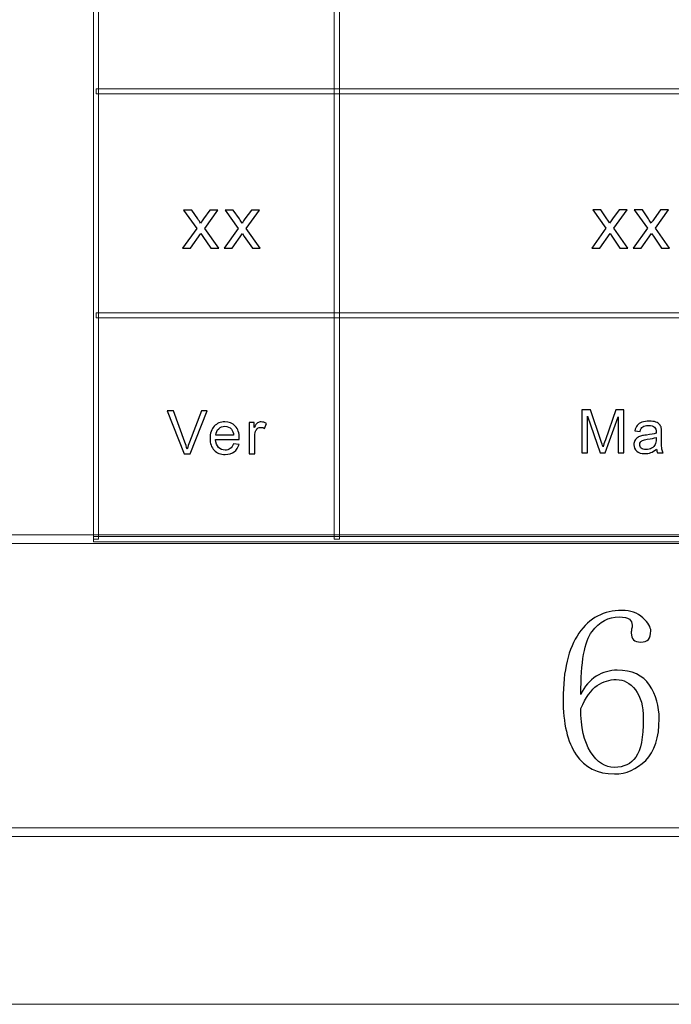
# Model space of a CAD drawing. Header units: millimetres. Extents: x -420 to 420, y -297 to 297.
# Tile 100 of 202: x 113 to 151, y -297 to -240. Entities that reach past the tile are written whole.
import ezdxf

# ---------------------------------------------------------------- set-up
doc = ezdxf.new("R2010")
doc.units = ezdxf.units.MM
doc.header["$MEASUREMENT"] = 0
doc.layers.add('layer 1', color=7, linetype='Continuous')

msp = doc.modelspace()

# ---------------------------------------------------------------- linework, layer by layer
at = {"layer": 'layer 1', "lineweight": 9}
for points in [[(117.4367, -270.3329), (117.4367, -270.3329), (117.1368, -270.3329), (117.1368, -270.3329), (117.1368, -270.3329), (117.1368, -270.3329), (117.1368, -179.2812), (117.1368, -179.2812), (117.1368, -179.2812), (117.1368, -179.2812), (117.4367, -179.2812), (117.4367, -179.2812), (117.4367, -179.2812), (117.4367, -179.2812), (117.4367, -270.3329), (117.4367, -270.3329)], [(131.4294, -270.3329), (131.4294, -270.3329), (131.1296, -270.3329), (131.1296, -270.3329), (131.1296, -270.3329), (131.1296, -270.3329), (131.1296, -218.3034), (131.1296, -218.3034), (131.1296, -218.3034), (131.1296, -218.3034), (131.4294, -218.3034), (131.4294, -218.3034), (131.4294, -218.3034), (131.4294, -218.3034), (131.4294, -270.3329), (131.4294, -270.3329)], [(393.1434, -244.168), (393.1434, -244.168), (393.1434, -244.4682), (393.1434, -244.4682), (393.1434, -244.4682), (393.1434, -244.4682), (117.2868, -244.4682), (117.2868, -244.4682), (117.2868, -244.4682), (117.2868, -244.4682), (117.2868, -244.168), (117.2868, -244.168), (117.2868, -244.168), (117.2868, -244.168), (393.1434, -244.168), (393.1434, -244.168)], [(393.1434, -257.1754), (393.1434, -257.1754), (393.1434, -257.4756), (393.1434, -257.4756), (393.1434, -257.4756), (393.1434, -257.4756), (117.2868, -257.4756), (117.2868, -257.4756), (117.2868, -257.4756), (117.2868, -257.4756), (117.2868, -257.1754), (117.2868, -257.1754), (117.2868, -257.1754), (117.2868, -257.1754), (393.1434, -257.1754), (393.1434, -257.1754)], [(-393.4478, -270.583), (-393.4478, -270.583), (-393.4478, -270.0827), (-393.4478, -270.0827), (-393.4478, -270.0827), (-393.4478, -270.0827), (393.1434, -270.0827), (393.1434, -270.0827), (393.1434, -270.0827), (393.1434, -270.0827), (393.1434, -270.583), (393.1434, -270.583), (393.1434, -270.583), (393.1434, -270.583), (-393.4478, -270.583), (-393.4478, -270.583)], [(393.2933, -270.1828), (393.2933, -270.1828), (393.2933, -270.483), (393.2933, -270.483), (393.2933, -270.483), (393.2933, -270.483), (117.1368, -270.483), (117.1368, -270.483), (117.1368, -270.483), (117.1368, -270.483), (117.1368, -270.1828), (117.1368, -270.1828), (117.1368, -270.1828), (117.1368, -270.1828), (393.2933, -270.1828), (393.2933, -270.1828)], [(-410.439, -287.5927), (-410.439, -287.5927), (-410.439, -287.0923), (-410.439, -287.0923), (-410.439, -287.0923), (-410.439, -287.0923), (410.1346, -287.0923), (410.1346, -287.0923), (410.1346, -287.0923), (410.1346, -287.0923), (410.1346, -287.5927), (410.1346, -287.5927), (410.1346, -287.5927), (410.1346, -287.5927), (-410.439, -287.5927), (-410.439, -287.5927)]]:
    msp.add_open_spline(points, degree=3, knots=[0, 0, 0, 0, 0.2, 0.2, 0.2, 0.2, 0.4, 0.4, 0.4, 0.4, 0.6, 0.6, 0.6, 0.6, 1, 1, 1, 1], dxfattribs=at)
at = {"layer": 'layer 1'}
for points, knots in [([(122.3198, -253.4209), (122.3198, -253.4209), (123.1424, -252.2759), (123.1424, -252.2759), (123.1424, -252.2759), (123.1424, -252.2759), (122.3805, -251.2105), (122.3805, -251.2105), (122.3805, -251.2105), (122.3805, -251.2105), (122.8501, -251.2105), (122.8501, -251.2105), (122.8501, -251.2105), (122.8501, -251.2105), (123.2061, -251.7322), (123.2061, -251.7322), (123.2061, -251.7322), (123.272, -251.8302), (123.324, -251.9097), (123.3609, -251.9721), (123.3609, -251.9721), (123.4254, -251.8834), (123.4826, -251.8032), (123.5339, -251.7315), (123.5339, -251.7315), (123.5339, -251.7315), (123.9086, -251.2105), (123.9086, -251.2105), (123.9086, -251.2105), (123.9086, -251.2105), (124.3754, -251.2105), (124.3754, -251.2105), (124.3754, -251.2105), (124.3754, -251.2105), (123.6092, -252.2759), (123.6092, -252.2759), (123.6092, -252.2759), (123.6092, -252.2759), (124.4254, -253.4209), (124.4254, -253.4209), (124.4254, -253.4209), (124.4254, -253.4209), (123.9608, -253.4209), (123.9608, -253.4209), (123.9608, -253.4209), (123.9608, -253.4209), (123.4948, -252.7395), (123.4948, -252.7395), (123.4948, -252.7395), (123.4948, -252.7395), (123.3885, -252.5755), (123.3885, -252.5755), (123.3885, -252.5755), (123.3885, -252.5755), (122.7864, -253.4209), (122.7864, -253.4209), (122.7864, -253.4209), (122.7864, -253.4209), (122.3198, -253.4209), (122.3198, -253.4209)], [0, 0, 0, 0, 0.0625, 0.0625, 0.0625, 0.0625, 0.125, 0.125, 0.125, 0.125, 0.1875, 0.1875, 0.1875, 0.1875, 0.25, 0.25, 0.25, 0.25, 0.3125, 0.3125, 0.3125, 0.3125, 0.375, 0.375, 0.375, 0.375, 0.4375, 0.4375, 0.4375, 0.4375, 0.5, 0.5, 0.5, 0.5, 0.5625, 0.5625, 0.5625, 0.5625, 0.625, 0.625, 0.625, 0.625, 0.6875, 0.6875, 0.6875, 0.6875, 0.75, 0.75, 0.75, 0.75, 0.8125, 0.8125, 0.8125, 0.8125, 0.875, 0.875, 0.875, 0.875, 1, 1, 1, 1]), ([(124.7318, -253.4209), (124.7318, -253.4209), (125.5544, -252.2759), (125.5544, -252.2759), (125.5544, -252.2759), (125.5544, -252.2759), (124.7925, -251.2105), (124.7925, -251.2105), (124.7925, -251.2105), (124.7925, -251.2105), (125.2622, -251.2105), (125.2622, -251.2105), (125.2622, -251.2105), (125.2622, -251.2105), (125.6181, -251.7322), (125.6181, -251.7322), (125.6181, -251.7322), (125.684, -251.8302), (125.7361, -251.9097), (125.773, -251.9721), (125.773, -251.9721), (125.8374, -251.8834), (125.8946, -251.8032), (125.946, -251.7315), (125.946, -251.7315), (125.946, -251.7315), (126.3207, -251.2105), (126.3207, -251.2105), (126.3207, -251.2105), (126.3207, -251.2105), (126.7874, -251.2105), (126.7874, -251.2105), (126.7874, -251.2105), (126.7874, -251.2105), (126.0212, -252.2759), (126.0212, -252.2759), (126.0212, -252.2759), (126.0212, -252.2759), (126.8374, -253.4209), (126.8374, -253.4209), (126.8374, -253.4209), (126.8374, -253.4209), (126.3729, -253.4209), (126.3729, -253.4209), (126.3729, -253.4209), (126.3729, -253.4209), (125.9068, -252.7395), (125.9068, -252.7395), (125.9068, -252.7395), (125.9068, -252.7395), (125.8005, -252.5755), (125.8005, -252.5755), (125.8005, -252.5755), (125.8005, -252.5755), (125.1985, -253.4209), (125.1985, -253.4209), (125.1985, -253.4209), (125.1985, -253.4209), (124.7318, -253.4209), (124.7318, -253.4209)], [0, 0, 0, 0, 0.0625, 0.0625, 0.0625, 0.0625, 0.125, 0.125, 0.125, 0.125, 0.1875, 0.1875, 0.1875, 0.1875, 0.25, 0.25, 0.25, 0.25, 0.3125, 0.3125, 0.3125, 0.3125, 0.375, 0.375, 0.375, 0.375, 0.4375, 0.4375, 0.4375, 0.4375, 0.5, 0.5, 0.5, 0.5, 0.5625, 0.5625, 0.5625, 0.5625, 0.625, 0.625, 0.625, 0.625, 0.6875, 0.6875, 0.6875, 0.6875, 0.75, 0.75, 0.75, 0.75, 0.8125, 0.8125, 0.8125, 0.8125, 0.875, 0.875, 0.875, 0.875, 1, 1, 1, 1]), ([(146.0985, -253.4189), (146.0985, -253.4189), (146.9212, -252.2739), (146.9212, -252.2739), (146.9212, -252.2739), (146.9212, -252.2739), (146.1593, -251.2085), (146.1593, -251.2085), (146.1593, -251.2085), (146.1593, -251.2085), (146.6289, -251.2085), (146.6289, -251.2085), (146.6289, -251.2085), (146.6289, -251.2085), (146.9849, -251.7302), (146.9849, -251.7302), (146.9849, -251.7302), (147.0507, -251.8282), (147.1028, -251.9077), (147.1397, -251.9701), (147.1397, -251.9701), (147.2041, -251.8814), (147.2613, -251.8012), (147.3127, -251.7295), (147.3127, -251.7295), (147.3127, -251.7295), (147.6874, -251.2085), (147.6874, -251.2085), (147.6874, -251.2085), (147.6874, -251.2085), (148.1542, -251.2085), (148.1542, -251.2085), (148.1542, -251.2085), (148.1542, -251.2085), (147.3879, -252.2739), (147.3879, -252.2739), (147.3879, -252.2739), (147.3879, -252.2739), (148.2041, -253.4189), (148.2041, -253.4189), (148.2041, -253.4189), (148.2041, -253.4189), (147.7396, -253.4189), (147.7396, -253.4189), (147.7396, -253.4189), (147.7396, -253.4189), (147.2736, -252.7375), (147.2736, -252.7375), (147.2736, -252.7375), (147.2736, -252.7375), (147.1672, -252.5735), (147.1672, -252.5735), (147.1672, -252.5735), (147.1672, -252.5735), (146.5652, -253.4189), (146.5652, -253.4189), (146.5652, -253.4189), (146.5652, -253.4189), (146.0985, -253.4189), (146.0985, -253.4189)], [0, 0, 0, 0, 0.0625, 0.0625, 0.0625, 0.0625, 0.125, 0.125, 0.125, 0.125, 0.1875, 0.1875, 0.1875, 0.1875, 0.25, 0.25, 0.25, 0.25, 0.3125, 0.3125, 0.3125, 0.3125, 0.375, 0.375, 0.375, 0.375, 0.4375, 0.4375, 0.4375, 0.4375, 0.5, 0.5, 0.5, 0.5, 0.5625, 0.5625, 0.5625, 0.5625, 0.625, 0.625, 0.625, 0.625, 0.6875, 0.6875, 0.6875, 0.6875, 0.75, 0.75, 0.75, 0.75, 0.8125, 0.8125, 0.8125, 0.8125, 0.875, 0.875, 0.875, 0.875, 1, 1, 1, 1]), ([(148.5106, -253.4189), (148.5106, -253.4189), (149.3332, -252.2739), (149.3332, -252.2739), (149.3332, -252.2739), (149.3332, -252.2739), (148.5713, -251.2085), (148.5713, -251.2085), (148.5713, -251.2085), (148.5713, -251.2085), (149.0409, -251.2085), (149.0409, -251.2085), (149.0409, -251.2085), (149.0409, -251.2085), (149.3969, -251.7302), (149.3969, -251.7302), (149.3969, -251.7302), (149.4628, -251.8282), (149.5148, -251.9077), (149.5517, -251.9701), (149.5517, -251.9701), (149.6162, -251.8814), (149.6734, -251.8012), (149.7247, -251.7295), (149.7247, -251.7295), (149.7247, -251.7295), (150.0994, -251.2085), (150.0994, -251.2085), (150.0994, -251.2085), (150.0994, -251.2085), (150.5662, -251.2085), (150.5662, -251.2085), (150.5662, -251.2085), (150.5662, -251.2085), (149.8, -252.2739), (149.8, -252.2739), (149.8, -252.2739), (149.8, -252.2739), (150.6162, -253.4189), (150.6162, -253.4189), (150.6162, -253.4189), (150.6162, -253.4189), (150.1516, -253.4189), (150.1516, -253.4189), (150.1516, -253.4189), (150.1516, -253.4189), (149.6856, -252.7375), (149.6856, -252.7375), (149.6856, -252.7375), (149.6856, -252.7375), (149.5793, -252.5735), (149.5793, -252.5735), (149.5793, -252.5735), (149.5793, -252.5735), (148.9772, -253.4189), (148.9772, -253.4189), (148.9772, -253.4189), (148.9772, -253.4189), (148.5106, -253.4189), (148.5106, -253.4189)], [0, 0, 0, 0, 0.0625, 0.0625, 0.0625, 0.0625, 0.125, 0.125, 0.125, 0.125, 0.1875, 0.1875, 0.1875, 0.1875, 0.25, 0.25, 0.25, 0.25, 0.3125, 0.3125, 0.3125, 0.3125, 0.375, 0.375, 0.375, 0.375, 0.4375, 0.4375, 0.4375, 0.4375, 0.5, 0.5, 0.5, 0.5, 0.5625, 0.5625, 0.5625, 0.5625, 0.625, 0.625, 0.625, 0.625, 0.6875, 0.6875, 0.6875, 0.6875, 0.75, 0.75, 0.75, 0.75, 0.8125, 0.8125, 0.8125, 0.8125, 0.875, 0.875, 0.875, 0.875, 1, 1, 1, 1]), ([(122.4082, -265.3705), (122.4082, -265.3705), (121.4227, -262.8686), (121.4227, -262.8686), (121.4227, -262.8686), (121.4227, -262.8686), (121.7885, -262.8686), (121.7885, -262.8686), (121.7885, -262.8686), (121.7885, -262.8686), (122.4509, -264.6868), (122.4509, -264.6868), (122.4509, -264.6868), (122.5039, -264.8324), (122.5489, -264.9687), (122.5846, -265.0962), (122.5846, -265.0962), (122.6237, -264.9593), (122.6694, -264.8231), (122.7217, -264.6868), (122.7217, -264.6868), (122.7217, -264.6868), (123.4092, -262.8686), (123.4092, -262.8686), (123.4092, -262.8686), (123.4092, -262.8686), (123.7535, -262.8686), (123.7535, -262.8686), (123.7535, -262.8686), (123.7535, -262.8686), (122.7591, -265.3705), (122.7591, -265.3705), (122.7591, -265.3705), (122.7591, -265.3705), (122.4082, -265.3705), (122.4082, -265.3705)], [0, 0, 0, 0, 0.1, 0.1, 0.1, 0.1, 0.2, 0.2, 0.2, 0.2, 0.3, 0.3, 0.3, 0.3, 0.4, 0.4, 0.4, 0.4, 0.5, 0.5, 0.5, 0.5, 0.6, 0.6, 0.6, 0.6, 0.7, 0.7, 0.7, 0.7, 0.8, 0.8, 0.8, 0.8, 1, 1, 1, 1]), ([(145.5251, -265.3238), (145.5251, -265.3238), (145.5251, -262.8219), (145.5251, -262.8219), (145.5251, -262.8219), (145.5251, -262.8219), (146.0309, -262.8219), (146.0309, -262.8219), (146.0309, -262.8219), (146.0309, -262.8219), (146.634, -264.5929), (146.634, -264.5929), (146.634, -264.5929), (146.6898, -264.7577), (146.7302, -264.8812), (146.7557, -264.9633), (146.7557, -264.9633), (146.7848, -264.8725), (146.8305, -264.7385), (146.8922, -264.562), (146.8922, -264.562), (146.8922, -264.562), (147.5061, -262.8219), (147.5061, -262.8219), (147.5061, -262.8219), (147.5061, -262.8219), (147.9579, -262.8219), (147.9579, -262.8219), (147.9579, -262.8219), (147.9579, -262.8219), (147.9579, -265.3238), (147.9579, -265.3238), (147.9579, -265.3238), (147.9579, -265.3238), (147.6337, -265.3238), (147.6337, -265.3238), (147.6337, -265.3238), (147.6337, -265.3238), (147.6337, -263.2307), (147.6337, -263.2307), (147.6337, -263.2307), (147.6337, -263.2307), (146.8893, -265.3238), (146.8893, -265.3238), (146.8893, -265.3238), (146.8893, -265.3238), (146.5853, -265.3238), (146.5853, -265.3238), (146.5853, -265.3238), (146.5853, -265.3238), (145.8492, -263.1923), (145.8492, -263.1923), (145.8492, -263.1923), (145.8492, -263.1923), (145.8492, -265.3238), (145.8492, -265.3238), (145.8492, -265.3238), (145.8492, -265.3238), (145.5251, -265.3238), (145.5251, -265.3238)], [0, 0, 0, 0, 0.0625, 0.0625, 0.0625, 0.0625, 0.125, 0.125, 0.125, 0.125, 0.1875, 0.1875, 0.1875, 0.1875, 0.25, 0.25, 0.25, 0.25, 0.3125, 0.3125, 0.3125, 0.3125, 0.375, 0.375, 0.375, 0.375, 0.4375, 0.4375, 0.4375, 0.4375, 0.5, 0.5, 0.5, 0.5, 0.5625, 0.5625, 0.5625, 0.5625, 0.625, 0.625, 0.625, 0.625, 0.6875, 0.6875, 0.6875, 0.6875, 0.75, 0.75, 0.75, 0.75, 0.8125, 0.8125, 0.8125, 0.8125, 0.875, 0.875, 0.875, 0.875, 1, 1, 1, 1]), ([(125.2806, -264.7835), (125.2806, -264.7835), (125.6048, -264.8254), (125.6048, -264.8254), (125.6048, -264.8254), (125.5543, -265.01), (125.4599, -265.1539), (125.3222, -265.2558), (125.3222, -265.2558), (125.1845, -265.3577), (125.0087, -265.4089), (124.7944, -265.4089), (124.7944, -265.4089), (124.5248, -265.4089), (124.3112, -265.3274), (124.1533, -265.1643), (124.1533, -265.1643), (123.9953, -265.0019), (123.9164, -264.773), (123.9164, -264.4789), (123.9164, -264.4789), (123.9164, -264.1749), (123.9959, -263.9384), (124.1556, -263.7707), (124.1556, -263.7707), (124.3154, -263.6024), (124.5225, -263.5185), (124.7771, -263.5185), (124.7771, -263.5185), (125.0235, -263.5185), (125.2248, -263.6006), (125.3809, -263.7655), (125.3809, -263.7655), (125.5371, -263.9303), (125.6155, -264.1621), (125.6155, -264.4608), (125.6155, -264.4608), (125.6155, -264.4789), (125.6149, -264.5062), (125.6136, -264.5424), (125.6136, -264.5424), (125.6136, -264.5424), (124.237, -264.5424), (124.237, -264.5424), (124.237, -264.5424), (124.2488, -264.7409), (124.3058, -264.8935), (124.4092, -264.9989), (124.4092, -264.9989), (124.5118, -265.1044), (124.6406, -265.1573), (124.7944, -265.1573), (124.7944, -265.1573), (124.9089, -265.1573), (125.0069, -265.1276), (125.0876, -265.0682), (125.0876, -265.0682), (125.169, -265.0088), (125.2331, -264.9139), (125.2806, -264.7835)], [0, 0, 0, 0, 0.0625, 0.0625, 0.0625, 0.0625, 0.125, 0.125, 0.125, 0.125, 0.1875, 0.1875, 0.1875, 0.1875, 0.25, 0.25, 0.25, 0.25, 0.3125, 0.3125, 0.3125, 0.3125, 0.375, 0.375, 0.375, 0.375, 0.4375, 0.4375, 0.4375, 0.4375, 0.5, 0.5, 0.5, 0.5, 0.5625, 0.5625, 0.5625, 0.5625, 0.625, 0.625, 0.625, 0.625, 0.6875, 0.6875, 0.6875, 0.6875, 0.75, 0.75, 0.75, 0.75, 0.8125, 0.8125, 0.8125, 0.8125, 0.875, 0.875, 0.875, 0.875, 1, 1, 1, 1]), ([(126.1951, -265.3705), (126.1951, -265.3705), (126.1951, -263.557), (126.1951, -263.557), (126.1951, -263.557), (126.1951, -263.557), (126.4765, -263.557), (126.4765, -263.557), (126.4765, -263.557), (126.4765, -263.557), (126.4765, -263.8348), (126.4765, -263.8348), (126.4765, -263.8348), (126.5483, -263.706), (126.6149, -263.621), (126.676, -263.5803), (126.676, -263.5803), (126.7371, -263.5389), (126.8043, -263.5185), (126.8772, -263.5185), (126.8772, -263.5185), (126.983, -263.5185), (127.0904, -263.5511), (127.1996, -263.6158), (127.1996, -263.6158), (127.1996, -263.6158), (127.0879, -263.8994), (127.0879, -263.8994), (127.0879, -263.8994), (127.012, -263.8575), (126.936, -263.8365), (126.86, -263.8365), (126.86, -263.8365), (126.7917, -263.8365), (126.7306, -263.8569), (126.6765, -263.8971), (126.6765, -263.8971), (126.6225, -263.9373), (126.584, -263.9932), (126.5608, -264.0648), (126.5608, -264.0648), (126.5258, -264.1737), (126.5085, -264.2931), (126.5085, -264.423), (126.5085, -264.423), (126.5085, -264.423), (126.5085, -265.3705), (126.5085, -265.3705), (126.5085, -265.3705), (126.5085, -265.3705), (126.1951, -265.3705), (126.1951, -265.3705)], [0, 0, 0, 0, 0.0714286, 0.0714286, 0.0714286, 0.0714286, 0.1428571, 0.1428571, 0.1428571, 0.1428571, 0.2142857, 0.2142857, 0.2142857, 0.2142857, 0.2857143, 0.2857143, 0.2857143, 0.2857143, 0.3571429, 0.3571429, 0.3571429, 0.3571429, 0.4285714, 0.4285714, 0.4285714, 0.4285714, 0.5, 0.5, 0.5, 0.5, 0.5714286, 0.5714286, 0.5714286, 0.5714286, 0.6428571, 0.6428571, 0.6428571, 0.6428571, 0.7142857, 0.7142857, 0.7142857, 0.7142857, 0.7857143, 0.7857143, 0.7857143, 0.7857143, 0.8571429, 0.8571429, 0.8571429, 0.8571429, 1, 1, 1, 1]), ([(149.8656, -265.0967), (149.7492, -265.1939), (149.6371, -265.2621), (149.5296, -265.3023), (149.5296, -265.3023), (149.4222, -265.3424), (149.307, -265.3622), (149.1835, -265.3622), (149.1835, -265.3622), (148.9805, -265.3622), (148.8243, -265.3139), (148.7151, -265.2166), (148.7151, -265.2166), (148.6059, -265.12), (148.5513, -264.9959), (148.5513, -264.8451), (148.5513, -264.8451), (148.5513, -264.7566), (148.572, -264.6756), (148.613, -264.6022), (148.613, -264.6022), (148.6545, -264.5288), (148.7085, -264.4706), (148.7751, -264.4263), (148.7751, -264.4263), (148.8422, -264.3821), (148.9169, -264.3483), (149.0007, -264.3256), (149.0007, -264.3256), (149.0624, -264.3099), (149.1556, -264.2947), (149.2797, -264.2796), (149.2797, -264.2796), (149.5326, -264.2505), (149.7195, -264.2149), (149.8389, -264.1742), (149.8389, -264.1742), (149.84, -264.1322), (149.8406, -264.1055), (149.8406, -264.0944), (149.8406, -264.0944), (149.8406, -263.9698), (149.811, -263.8818), (149.7517, -263.8306), (149.7517, -263.8306), (149.6715, -263.7613), (149.5522, -263.7269), (149.3943, -263.7269), (149.3943, -263.7269), (149.2465, -263.7269), (149.1372, -263.7525), (149.0672, -263.8032), (149.0672, -263.8032), (148.9965, -263.8539), (148.9448, -263.9436), (148.911, -264.0728), (148.911, -264.0728), (148.911, -264.0728), (148.6047, -264.0309), (148.6047, -264.0309), (148.6047, -264.0309), (148.6326, -263.9022), (148.6783, -263.798), (148.7424, -263.7188), (148.7424, -263.7188), (148.8065, -263.6395), (148.8992, -263.579), (149.0203, -263.5359), (149.0203, -263.5359), (149.1407, -263.4934), (149.2814, -263.4718), (149.4405, -263.4718), (149.4405, -263.4718), (149.5984, -263.4718), (149.7273, -263.4899), (149.8265, -263.5266), (149.8265, -263.5266), (149.9249, -263.5633), (149.998, -263.6087), (150.0443, -263.664), (150.0443, -263.664), (150.0906, -263.7193), (150.1232, -263.7892), (150.1423, -263.8737), (150.1423, -263.8737), (150.1524, -263.9261), (150.1577, -264.0204), (150.1577, -264.1561), (150.1577, -264.1561), (150.1577, -264.1561), (150.1577, -264.5638), (150.1577, -264.5638), (150.1577, -264.5638), (150.1577, -264.8486), (150.1642, -265.0285), (150.1772, -265.1048), (150.1772, -265.1048), (150.1898, -265.1811), (150.2159, -265.2539), (150.2539, -265.3238), (150.2539, -265.3238), (150.2539, -265.3238), (149.9262, -265.3238), (149.9262, -265.3238), (149.9262, -265.3238), (149.8947, -265.2592), (149.8745, -265.1834), (149.8656, -265.0967)], [0, 0, 0, 0, 0.0357143, 0.0357143, 0.0357143, 0.0357143, 0.0714286, 0.0714286, 0.0714286, 0.0714286, 0.1071429, 0.1071429, 0.1071429, 0.1071429, 0.1428571, 0.1428571, 0.1428571, 0.1428571, 0.1785714, 0.1785714, 0.1785714, 0.1785714, 0.2142857, 0.2142857, 0.2142857, 0.2142857, 0.25, 0.25, 0.25, 0.25, 0.2857143, 0.2857143, 0.2857143, 0.2857143, 0.3214286, 0.3214286, 0.3214286, 0.3214286, 0.3571429, 0.3571429, 0.3571429, 0.3571429, 0.3928571, 0.3928571, 0.3928571, 0.3928571, 0.4285714, 0.4285714, 0.4285714, 0.4285714, 0.4642857, 0.4642857, 0.4642857, 0.4642857, 0.5, 0.5, 0.5, 0.5, 0.5357143, 0.5357143, 0.5357143, 0.5357143, 0.5714286, 0.5714286, 0.5714286, 0.5714286, 0.6071429, 0.6071429, 0.6071429, 0.6071429, 0.6428571, 0.6428571, 0.6428571, 0.6428571, 0.6785714, 0.6785714, 0.6785714, 0.6785714, 0.7142857, 0.7142857, 0.7142857, 0.7142857, 0.75, 0.75, 0.75, 0.75, 0.7857143, 0.7857143, 0.7857143, 0.7857143, 0.8214286, 0.8214286, 0.8214286, 0.8214286, 0.8571429, 0.8571429, 0.8571429, 0.8571429, 0.8928571, 0.8928571, 0.8928571, 0.8928571, 0.9285714, 0.9285714, 0.9285714, 0.9285714, 1, 1, 1, 1]), ([(124.2547, -264.2908), (124.2547, -264.2908), (125.2842, -264.2908), (125.2842, -264.2908), (125.2842, -264.2908), (125.2705, -264.1382), (125.2308, -264.024), (125.166, -263.9477), (125.166, -263.9477), (125.0668, -263.8295), (124.9375, -263.7701), (124.779, -263.7701), (124.779, -263.7701), (124.6353, -263.7701), (124.5148, -263.8173), (124.4168, -263.9116), (124.4168, -263.9116), (124.3194, -264.006), (124.2654, -264.1324), (124.2547, -264.2908)], [0, 0, 0, 0, 0.1666667, 0.1666667, 0.1666667, 0.1666667, 0.3333333, 0.3333333, 0.3333333, 0.3333333, 0.5, 0.5, 0.5, 0.5, 0.6666667, 0.6666667, 0.6666667, 0.6666667, 1, 1, 1, 1]), ([(149.8406, -264.4153), (149.7267, -264.4607), (149.5557, -264.4991), (149.3278, -264.5306), (149.3278, -264.5306), (149.1983, -264.5486), (149.1069, -264.569), (149.0535, -264.5917), (149.0535, -264.5917), (149.0001, -264.6145), (148.9591, -264.6477), (148.93, -264.6907), (148.93, -264.6907), (148.9009, -264.7344), (148.8861, -264.7828), (148.8861, -264.8363), (148.8861, -264.8363), (148.8861, -264.9173), (148.9175, -264.9854), (148.981, -265.0396), (148.981, -265.0396), (149.0446, -265.0938), (149.1372, -265.1211), (149.2589, -265.1211), (149.2589, -265.1211), (149.3794, -265.1211), (149.4868, -265.0955), (149.5812, -265.0437), (149.5812, -265.0437), (149.675, -264.9924), (149.7445, -264.922), (149.7885, -264.8329), (149.7885, -264.8329), (149.8223, -264.7635), (149.8389, -264.6616), (149.8389, -264.5271), (149.8389, -264.5271), (149.8389, -264.5271), (149.8406, -264.4153), (149.8406, -264.4153)], [0, 0, 0, 0, 0.0909091, 0.0909091, 0.0909091, 0.0909091, 0.1818182, 0.1818182, 0.1818182, 0.1818182, 0.2727273, 0.2727273, 0.2727273, 0.2727273, 0.3636364, 0.3636364, 0.3636364, 0.3636364, 0.4545455, 0.4545455, 0.4545455, 0.4545455, 0.5454545, 0.5454545, 0.5454545, 0.5454545, 0.6363636, 0.6363636, 0.6363636, 0.6363636, 0.7272727, 0.7272727, 0.7272727, 0.7272727, 0.8181818, 0.8181818, 0.8181818, 0.8181818, 1, 1, 1, 1]), ([(147.5799, -277.9393), (148.4477, -277.9393), (149.0723, -278.2288), (149.4517, -278.8077), (149.4517, -278.8077), (149.8311, -279.3868), (150.0207, -280.0399), (150.0207, -280.7625), (150.0207, -280.7625), (150.0207, -281.8488), (149.7593, -282.6524), (149.2342, -283.1782), (149.2342, -283.1782), (148.709, -283.7039), (148.1051, -283.9656), (147.4179, -283.9656), (147.4179, -283.9656), (146.4418, -283.9656), (145.7014, -283.5951), (145.1948, -282.8516), (145.1948, -282.8516), (144.6881, -282.1104), (144.4359, -281.0335), (144.4359, -279.623), (144.4359, -279.623), (144.4359, -277.9578), (144.7435, -276.6817), (145.3567, -275.7968), (145.3567, -275.7968), (145.9721, -274.9099), (146.8026, -274.4651), (147.8506, -274.4651), (147.8506, -274.4651), (148.3572, -274.4651), (148.7645, -274.6111), (149.0723, -274.9005), (149.0723, -274.9005), (149.3799, -275.1901), (149.5326, -275.4425), (149.5326, -275.6603), (149.5326, -275.6603), (149.5326, -275.8779), (149.4863, -276.0401), (149.3961, -276.1489), (149.3961, -276.1489), (149.3059, -276.2577), (149.1532, -276.3111), (148.9357, -276.3111), (148.9357, -276.3111), (148.7553, -276.3111), (148.6188, -276.2671), (148.5286, -276.1768), (148.5286, -276.1768), (148.4383, -276.0864), (148.3943, -275.9498), (148.3943, -275.7691), (148.3943, -275.7691), (148.3943, -275.6974), (148.4037, -275.6232), (148.4198, -275.5515), (148.4198, -275.5515), (148.4383, -275.4796), (148.4477, -275.4078), (148.4477, -275.3337), (148.4477, -275.3337), (148.4477, -275.1901), (148.3943, -275.072), (148.2856, -274.9816), (148.2856, -274.9816), (148.177, -274.8913), (147.9779, -274.8451), (147.6886, -274.8451), (147.6886, -274.8451), (147.0733, -274.8451), (146.5505, -275.1252), (146.1155, -275.688), (146.1155, -275.688), (145.6829, -276.2485), (145.4654, -277.4691), (145.4654, -279.3521), (145.4654, -279.3521), (145.6829, -278.8819), (145.9814, -278.5275), (146.3608, -278.2936), (146.3608, -278.2936), (146.7402, -278.0573), (147.1475, -277.9393), (147.5799, -277.9393)], [0, 0, 0, 0, 0.0434783, 0.0434783, 0.0434783, 0.0434783, 0.0869565, 0.0869565, 0.0869565, 0.0869565, 0.1304348, 0.1304348, 0.1304348, 0.1304348, 0.173913, 0.173913, 0.173913, 0.173913, 0.2173913, 0.2173913, 0.2173913, 0.2173913, 0.2608696, 0.2608696, 0.2608696, 0.2608696, 0.3043478, 0.3043478, 0.3043478, 0.3043478, 0.3478261, 0.3478261, 0.3478261, 0.3478261, 0.3913043, 0.3913043, 0.3913043, 0.3913043, 0.4347826, 0.4347826, 0.4347826, 0.4347826, 0.4782609, 0.4782609, 0.4782609, 0.4782609, 0.5217391, 0.5217391, 0.5217391, 0.5217391, 0.5652174, 0.5652174, 0.5652174, 0.5652174, 0.6086957, 0.6086957, 0.6086957, 0.6086957, 0.6521739, 0.6521739, 0.6521739, 0.6521739, 0.6956522, 0.6956522, 0.6956522, 0.6956522, 0.7391304, 0.7391304, 0.7391304, 0.7391304, 0.7826087, 0.7826087, 0.7826087, 0.7826087, 0.826087, 0.826087, 0.826087, 0.826087, 0.8695652, 0.8695652, 0.8695652, 0.8695652, 0.9130435, 0.9130435, 0.9130435, 0.9130435, 1, 1, 1, 1]), ([(145.4654, -280.1649), (145.4654, -281.2512), (145.6551, -282.0919), (146.0345, -282.6895), (146.0345, -282.6895), (146.4139, -283.2871), (146.8768, -283.5858), (147.4179, -283.5858), (147.4179, -283.5858), (147.9593, -283.5858), (148.3758, -283.3867), (148.665, -282.9882), (148.665, -282.9882), (148.9543, -282.5898), (149.0978, -281.8488), (149.0978, -280.7625), (149.0978, -280.7625), (149.0978, -280.0399), (148.9451, -279.4771), (148.6373, -279.0787), (148.6373, -279.0787), (148.3295, -278.6826), (147.9593, -278.4835), (147.5269, -278.4835), (147.5269, -278.4835), (147.1289, -278.4835), (146.7588, -278.5993), (146.4139, -278.8356), (146.4139, -278.8356), (146.0716, -279.0718), (145.7546, -279.5141), (145.4654, -280.1649)], [0, 0, 0, 0, 0.1111111, 0.1111111, 0.1111111, 0.1111111, 0.2222222, 0.2222222, 0.2222222, 0.2222222, 0.3333333, 0.3333333, 0.3333333, 0.3333333, 0.4444444, 0.4444444, 0.4444444, 0.4444444, 0.5555556, 0.5555556, 0.5555556, 0.5555556, 0.6666667, 0.6666667, 0.6666667, 0.6666667, 0.7777778, 0.7777778, 0.7777778, 0.7777778, 1, 1, 1, 1])]:
    msp.add_open_spline(points, degree=3, knots=knots, dxfattribs=at)
at = {"layer": 'layer 1', "lineweight": 9}
msp.add_open_spline([(-420.4338, -297.3481), (-420.4338, -297.3481), (420.1294, -297.3481), (420.1294, -297.3481)], degree=3, dxfattribs=at)
msp.add_open_spline([(-420.4338, -297.3481), (-420.4338, -297.3481), (420.1294, -297.3481), (420.1294, -297.3481)], degree=3, dxfattribs=at)
msp.add_open_spline([(-420.4338, -297.3481), (-420.4338, -297.3481), (420.1294, -297.3481), (420.1294, -297.3481)], degree=3, dxfattribs=at)
msp.add_open_spline([(-420.4338, -297.3481), (-420.4338, -297.3481), (420.1294, -297.3481), (420.1294, -297.3481)], degree=3, dxfattribs=at)
msp.add_open_spline([(-420.4338, -297.3481), (-420.4338, -297.3481), (420.1294, -297.3481), (420.1294, -297.3481)], degree=3, dxfattribs=at)
msp.add_open_spline([(-420.4338, -297.3481), (-420.4338, -297.3481), (420.1294, -297.3481), (420.1294, -297.3481)], degree=3, dxfattribs=at)
msp.add_open_spline([(-420.4338, -297.3481), (-420.4338, -297.3481), (420.1294, -297.3481), (420.1294, -297.3481)], degree=3, dxfattribs=at)
msp.add_open_spline([(-420.4338, -297.3481), (-420.4338, -297.3481), (420.1294, -297.3481), (420.1294, -297.3481)], degree=3, dxfattribs=at)
msp.add_open_spline([(-420.4338, -297.3481), (-420.4338, -297.3481), (420.1294, -297.3481), (420.1294, -297.3481)], degree=3, dxfattribs=at)
msp.add_open_spline([(-420.4338, -297.3481), (-420.4338, -297.3481), (420.1294, -297.3481), (420.1294, -297.3481)], degree=3, dxfattribs=at)
msp.add_open_spline([(-420.4338, -297.3481), (-420.4338, -297.3481), (420.1294, -297.3481), (420.1294, -297.3481)], degree=3, dxfattribs=at)
msp.add_open_spline([(-420.4338, -297.3481), (-420.4338, -297.3481), (420.1294, -297.3481), (420.1294, -297.3481)], degree=3, dxfattribs=at)
msp.add_open_spline([(-420.4338, -297.3481), (-420.4338, -297.3481), (420.1294, -297.3481), (420.1294, -297.3481)], degree=3, dxfattribs=at)
msp.add_open_spline([(-420.4338, -297.3481), (-420.4338, -297.3481), (420.1294, -297.3481), (420.1294, -297.3481)], degree=3, dxfattribs=at)
msp.add_open_spline([(-420.4338, -297.3481), (-420.4338, -297.3481), (420.1294, -297.3481), (420.1294, -297.3481)], degree=3, dxfattribs=at)
msp.add_open_spline([(-420.4338, -297.3481), (-420.4338, -297.3481), (420.1294, -297.3481), (420.1294, -297.3481)], degree=3, dxfattribs=at)
msp.add_open_spline([(-420.4338, -297.3481), (-420.4338, -297.3481), (420.1294, -297.3481), (420.1294, -297.3481)], degree=3, dxfattribs=at)
msp.add_open_spline([(-420.4338, -297.3481), (-420.4338, -297.3481), (420.1294, -297.3481), (420.1294, -297.3481)], degree=3, dxfattribs=at)
msp.add_open_spline([(-420.4338, -297.3481), (-420.4338, -297.3481), (420.1294, -297.3481), (420.1294, -297.3481)], degree=3, dxfattribs=at)
msp.add_open_spline([(-420.4338, -297.3481), (-420.4338, -297.3481), (420.1294, -297.3481), (420.1294, -297.3481)], degree=3, dxfattribs=at)
msp.add_open_spline([(-420.4338, -297.3481), (-420.4338, -297.3481), (420.1294, -297.3481), (420.1294, -297.3481)], degree=3, dxfattribs=at)

doc.saveas('drawing.dxf')
